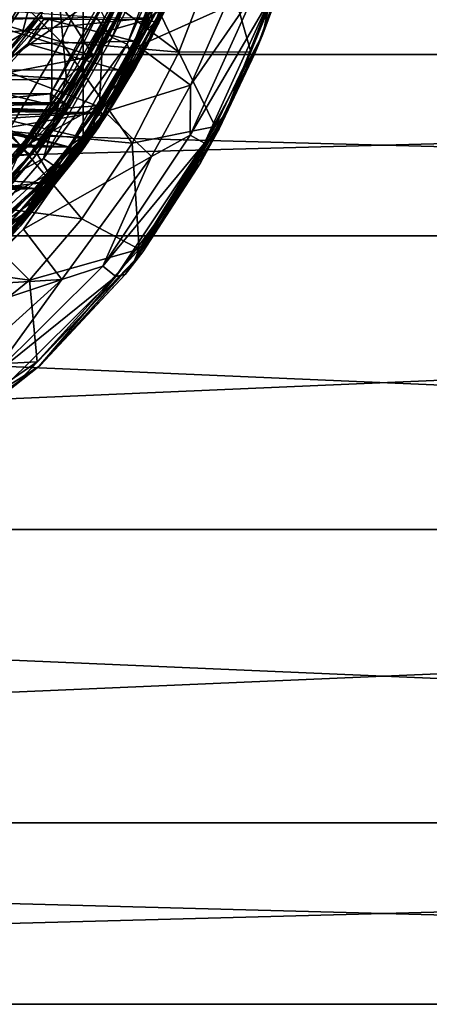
# Model space of a CAD drawing. Extents: x -252 to 252, y -10 to 1339.
# Tile 27 of 256: x 7 to 16, y 49 to 71. Entities that reach past the tile are written whole.
import ezdxf

# ---------------------------------------------------------------- set-up
doc = ezdxf.new("R2010")
doc.units = 0
doc.header["$LTSCALE"] = 52.148148
for name, color, linetype in [('109', 7, 'CONTINUOUS'), ('110', 7, 'CONTINUOUS'), ('196', 7, 'CONTINUOUS'), ('197', 7, 'CONTINUOUS'), ('199', 7, 'CONTINUOUS'), ('200', 7, 'CONTINUOUS'), ('202', 7, 'CONTINUOUS'), ('218', 7, 'CONTINUOUS'), ('220', 7, 'CONTINUOUS'), ('221', 7, 'CONTINUOUS'), ('2788', 7, 'CONTINUOUS'), ('2789', 7, 'CONTINUOUS'), ('2790', 7, 'CONTINUOUS'), ('2792', 7, 'CONTINUOUS'), ('2793', 7, 'CONTINUOUS'), ('2808', 7, 'CONTINUOUS'), ('2811', 7, 'CONTINUOUS'), ('350', 7, 'CONTINUOUS'), ('352', 7, 'CONTINUOUS'), ('356', 7, 'CONTINUOUS'), ('3663', 7, 'CONTINUOUS'), ('3670', 7, 'CONTINUOUS'), ('3672', 7, 'CONTINUOUS'), ('3674', 7, 'CONTINUOUS'), ('368', 7, 'CONTINUOUS'), ('370', 7, 'CONTINUOUS'), ('3768', 7, 'CONTINUOUS'), ('3770', 7, 'CONTINUOUS'), ('3772', 7, 'CONTINUOUS'), ('3774', 7, 'CONTINUOUS'), ('3777', 7, 'CONTINUOUS'), ('3791', 7, 'CONTINUOUS'), ('380', 7, 'CONTINUOUS'), ('3801', 7, 'CONTINUOUS'), ('3822', 7, 'CONTINUOUS'), ('3840', 7, 'CONTINUOUS'), ('392', 7, 'CONTINUOUS'), ('402', 7, 'CONTINUOUS'), ('403', 7, 'CONTINUOUS'), ('404', 7, 'CONTINUOUS'), ('547', 7, 'CONTINUOUS'), ('559', 7, 'CONTINUOUS')]:
    doc.layers.add(name, color=color, linetype=linetype)

msp = doc.modelspace()

# ---------------------------------------------------------------- linework, layer by layer
at = {"layer": '109', "color": 7, "linetype": 'CONTINUOUS'}
for points in [[(-60, 69.962, 3.399), (90.15, 69.962, 3.399), (90.15, 69.962, -3.399), (-60, 69.962, 3.399)], [(-60, 69.962, 3.399), (-60, 65.966, 8.899), (90.15, 69.962, 3.399), (-60, 69.962, 3.399)], [(-60, 69.962, -3.399), (90.15, 69.962, -3.399), (90.15, 65.966, -8.899), (-60, 69.962, -3.399)], [(-60, 69.962, -3.399), (-60, 69.962, 3.399), (90.15, 69.962, -3.399), (-60, 69.962, -3.399)], [(-60, 65.966, -8.899), (-60, 69.962, -3.399), (90.15, 65.966, -8.899), (-60, 65.966, -8.899)], [(-60, 65.966, 8.899), (90.15, 65.966, 8.899), (90.15, 69.962, 3.399), (-60, 65.966, 8.899)], [(-60, 65.966, 8.899), (-60, 59.5, 11), (90.15, 65.966, 8.899), (-60, 65.966, 8.899)], [(-60, 65.966, -8.899), (90.15, 65.966, -8.899), (90.15, 59.5, -11), (-60, 65.966, -8.899)], [(-60, 59.5, -11), (-60, 65.966, -8.899), (90.15, 59.5, -11), (-60, 59.5, -11)], [(-60, 59.5, 11), (90.15, 59.5, 11), (90.15, 65.966, 8.899), (-60, 59.5, 11)]]:
    msp.add_3dface(points, dxfattribs=at)
at = {"layer": '110', "color": 7, "linetype": 'CONTINUOUS'}
for points in [[(90.15, 59.5, 11), (-60, 53.034, 8.899), (90.15, 53.034, 8.899), (90.15, 59.5, 11)], [(90.15, 59.5, 11), (-60, 59.5, 11), (-60, 53.034, 8.899), (90.15, 59.5, 11)], [(-60, 53.034, -8.899), (-60, 59.5, -11), (90.15, 53.034, -8.899), (-60, 53.034, -8.899)], [(-60, 59.5, -11), (90.15, 59.5, -11), (90.15, 53.034, -8.899), (-60, 59.5, -11)], [(-60, 53.034, 8.899), (-60, 49.038, 3.399), (90.15, 53.034, 8.899), (-60, 53.034, 8.899)], [(-60, 49.038, 3.399), (90.15, 49.038, 3.399), (90.15, 53.034, 8.899), (-60, 49.038, 3.399)], [(-60, 49.038, -3.399), (-60, 53.034, -8.899), (90.15, 49.038, -3.399), (-60, 49.038, -3.399)], [(-60, 53.034, -8.899), (90.15, 53.034, -8.899), (90.15, 49.038, -3.399), (-60, 53.034, -8.899)], [(-60, 49.038, 3.399), (-60, 49.038, -3.399), (90.15, 49.038, 3.399), (-60, 49.038, 3.399)], [(-60, 49.038, -3.399), (90.15, 49.038, -3.399), (90.15, 49.038, 3.399), (-60, 49.038, -3.399)]]:
    msp.add_3dface(points, dxfattribs=at)
at = {"layer": '196', "color": 7, "linetype": 'CONTINUOUS'}
for points in [[(8.896, 70.445, 13.5), (9.641, 71.999, 13.5), (9.887, 70.733, 13.5), (8.896, 70.445, 13.5)], [(8.825, 68.851, 13.5), (8.896, 70.445, 13.5), (9.887, 70.733, 13.5), (8.825, 68.851, 13.5)], [(7.3, 68.01, 13.5), (8.896, 70.445, 13.5), (8.825, 68.851, 13.5), (7.3, 68.01, 13.5)], [(7.716, 67.333, 13.5), (7.3, 68.01, 13.5), (8.825, 68.851, 13.5), (7.716, 67.333, 13.5)], [(5.49, 66.144, 13.5), (7.3, 68.01, 13.5), (7.716, 67.333, 13.5), (5.49, 66.144, 13.5)], [(6.47, 66.009, 13.5), (5.49, 66.144, 13.5), (7.716, 67.333, 13.5), (6.47, 66.009, 13.5)]]:
    msp.add_3dface(points, dxfattribs=at)
at = {"layer": '197', "color": 7, "linetype": 'CONTINUOUS'}
for points in [[(9.753, 69.928, 13.75), (10.77, 72.11, 13.75), (9.956, 70.314, 14.472), (9.753, 69.928, 13.75)], [(9.956, 70.314, 14.472), (10.77, 72.11, 13.75), (10.514, 71.494, 14.482), (9.956, 70.314, 14.472)], [(8.804, 68.368, 14.449), (9.753, 69.928, 13.75), (9.956, 70.314, 14.472), (8.804, 68.368, 14.449)], [(8.725, 68.252, 13.75), (9.753, 69.928, 13.75), (8.804, 68.368, 14.449), (8.725, 68.252, 13.75)], [(7.651, 66.87, 14.425), (8.725, 68.252, 13.75), (8.804, 68.368, 14.449), (7.651, 66.87, 14.425)], [(7.619, 66.834, 13.75), (8.725, 68.252, 13.75), (7.651, 66.87, 14.425), (7.619, 66.834, 13.75)], [(6.385, 65.596, 13.75), (7.619, 66.834, 13.75), (6.558, 65.75, 14.403), (6.385, 65.596, 13.75)], [(6.558, 65.75, 14.403), (7.619, 66.834, 13.75), (7.651, 66.87, 14.425), (6.558, 65.75, 14.403)]]:
    msp.add_3dface(points, dxfattribs=at)
at = {"layer": '199', "color": 7, "linetype": 'CONTINUOUS'}
for points in [[(4.291, 74.007, 17.067), (4.291, 69.094, 16.074), (8.463, 72.558, 15.704), (4.291, 74.007, 17.067)], [(8.463, 72.558, 15.704), (4.291, 69.094, 16.074), (8.462, 68.129, 14.671), (8.463, 72.558, 15.704)], [(10.818, 72.609, 14.711), (8.462, 68.129, 14.671), (10.258, 71.255, 14.703), (10.818, 72.609, 14.711)], [(8.463, 72.558, 15.704), (8.462, 68.129, 14.671), (10.818, 72.609, 14.711), (8.463, 72.558, 15.704)], [(10.258, 71.255, 14.703), (8.462, 68.129, 14.671), (9.07, 69.035, 14.683), (10.258, 71.255, 14.703)], [(4.291, 69.094, 16.074), (4.291, 64.302, 14.596), (8.462, 68.129, 14.671), (4.291, 69.094, 16.074)], [(8.462, 68.129, 14.671), (4.291, 64.302, 14.596), (7.861, 67.346, 14.66), (8.462, 68.129, 14.671)], [(7.861, 67.346, 14.66), (4.291, 64.302, 14.596), (6.707, 66.095, 14.637), (7.861, 67.346, 14.66)]]:
    msp.add_3dface(points, dxfattribs=at)
at = {"layer": '200', "color": 7, "linetype": 'CONTINUOUS'}
for points in [[(9.806, 72.393, 13.9), (9.641, 71.999, 13.5), (9.039, 70.716, 13.876), (9.806, 72.393, 13.9)], [(9.641, 71.999, 13.5), (8.896, 70.445, 13.5), (9.039, 70.716, 13.876), (9.641, 71.999, 13.5)], [(9.039, 70.716, 13.876), (8.896, 70.445, 13.5), (8.201, 69.267, 13.848), (9.039, 70.716, 13.876)], [(8.896, 70.445, 13.5), (7.3, 68.01, 13.5), (8.201, 69.267, 13.848), (8.896, 70.445, 13.5)], [(8.201, 69.267, 13.848), (7.3, 68.01, 13.5), (7.32, 68.036, 13.819), (8.201, 69.267, 13.848)], [(7.3, 68.01, 13.5), (5.49, 66.144, 13.5), (6.416, 67.006, 13.79), (7.3, 68.01, 13.5)], [(7.32, 68.036, 13.819), (7.3, 68.01, 13.5), (6.416, 67.006, 13.79), (7.32, 68.036, 13.819)]]:
    msp.add_3dface(points, dxfattribs=at)
at = {"layer": '202', "color": 7, "linetype": 'CONTINUOUS'}
for points in [[(3.937, 69.779, 15.262), (3.937, 74.419, 16.164), (7.774, 73.026, 14.957), (3.937, 69.779, 15.262)], [(7.775, 68.846, 14.021), (3.937, 69.779, 15.262), (7.774, 73.026, 14.957), (7.775, 68.846, 14.021)], [(8.101, 69.328, 14.031), (7.774, 73.026, 14.957), (8.935, 70.767, 14.057), (8.101, 69.328, 14.031)], [(7.775, 68.846, 14.021), (7.774, 73.026, 14.957), (8.101, 69.328, 14.031), (7.775, 68.846, 14.021)], [(6.326, 67.088, 13.974), (3.937, 69.779, 15.262), (7.224, 68.107, 14.002), (6.326, 67.088, 13.974)], [(7.224, 68.107, 14.002), (3.937, 69.779, 15.262), (7.775, 68.846, 14.021), (7.224, 68.107, 14.002)]]:
    msp.add_3dface(points, dxfattribs=at)
at = {"layer": '218', "color": 7, "linetype": 'CONTINUOUS'}
for points in [[(10.77, 72.11, 13.75), (9.753, 69.928, 13.75), (10.197, 70.971, 13.573), (10.77, 72.11, 13.75)], [(9.753, 69.928, 13.75), (8.874, 68.603, 13.573), (10.197, 70.971, 13.573), (9.753, 69.928, 13.75)], [(8.874, 68.603, 13.573), (9.887, 70.733, 13.5), (10.197, 70.971, 13.573), (8.874, 68.603, 13.573)], [(8.825, 68.851, 13.5), (9.887, 70.733, 13.5), (8.874, 68.603, 13.573), (8.825, 68.851, 13.5)], [(9.753, 69.928, 13.75), (8.725, 68.252, 13.75), (8.874, 68.603, 13.573), (9.753, 69.928, 13.75)], [(7.716, 67.333, 13.5), (8.825, 68.851, 13.5), (8.874, 68.603, 13.573), (7.716, 67.333, 13.5)], [(7.619, 66.834, 13.75), (7.191, 66.474, 13.573), (8.874, 68.603, 13.573), (7.619, 66.834, 13.75)], [(7.191, 66.474, 13.573), (7.716, 67.333, 13.5), (8.874, 68.603, 13.573), (7.191, 66.474, 13.573)], [(8.725, 68.252, 13.75), (7.619, 66.834, 13.75), (8.874, 68.603, 13.573), (8.725, 68.252, 13.75)], [(6.47, 66.009, 13.5), (7.716, 67.333, 13.5), (7.191, 66.474, 13.573), (6.47, 66.009, 13.5)], [(7.619, 66.834, 13.75), (6.385, 65.596, 13.75), (7.191, 66.474, 13.573), (7.619, 66.834, 13.75)], [(5.123, 64.713, 13.573), (6.47, 66.009, 13.5), (7.191, 66.474, 13.573), (5.123, 64.713, 13.573)], [(6.385, 65.596, 13.75), (5.123, 64.713, 13.573), (7.191, 66.474, 13.573), (6.385, 65.596, 13.75)]]:
    msp.add_3dface(points, dxfattribs=at)
at = {"layer": '220', "color": 7, "linetype": 'CONTINUOUS'}
for points in [[(10.258, 71.255, 14.703), (9.915, 70.304, 14.594), (10.95, 72.662, 14.607), (10.258, 71.255, 14.703)], [(9.915, 70.304, 14.594), (10.514, 71.494, 14.482), (10.95, 72.662, 14.607), (9.915, 70.304, 14.594)], [(9.956, 70.314, 14.472), (10.514, 71.494, 14.482), (9.915, 70.304, 14.594), (9.956, 70.314, 14.472)], [(10.258, 71.255, 14.703), (9.07, 69.035, 14.683), (9.915, 70.304, 14.594), (10.258, 71.255, 14.703)], [(9.07, 69.035, 14.683), (8.462, 68.129, 14.671), (9.915, 70.304, 14.594), (9.07, 69.035, 14.683)], [(8.462, 68.129, 14.671), (8.577, 68.102, 14.572), (9.915, 70.304, 14.594), (8.462, 68.129, 14.671)], [(8.577, 68.102, 14.572), (8.804, 68.368, 14.449), (9.915, 70.304, 14.594), (8.577, 68.102, 14.572)], [(8.804, 68.368, 14.449), (9.956, 70.314, 14.472), (9.915, 70.304, 14.594), (8.804, 68.368, 14.449)], [(7.651, 66.87, 14.425), (8.804, 68.368, 14.449), (8.577, 68.102, 14.572), (7.651, 66.87, 14.425)], [(8.462, 68.129, 14.671), (7.861, 67.346, 14.66), (8.577, 68.102, 14.572), (8.462, 68.129, 14.671)], [(7.861, 67.346, 14.66), (6.909, 66.136, 14.543), (8.577, 68.102, 14.572), (7.861, 67.346, 14.66)], [(6.909, 66.136, 14.543), (7.651, 66.87, 14.425), (8.577, 68.102, 14.572), (6.909, 66.136, 14.543)], [(7.861, 67.346, 14.66), (6.707, 66.095, 14.637), (6.909, 66.136, 14.543), (7.861, 67.346, 14.66)], [(6.558, 65.75, 14.403), (7.651, 66.87, 14.425), (6.909, 66.136, 14.543), (6.558, 65.75, 14.403)]]:
    msp.add_3dface(points, dxfattribs=at)
at = {"layer": '221', "color": 7, "linetype": 'CONTINUOUS'}
for points in [[(9.806, 72.393, 13.9), (9.039, 70.716, 13.876), (9.438, 71.599, 13.988), (9.806, 72.393, 13.9)], [(9.438, 71.599, 13.988), (9.039, 70.716, 13.876), (8.226, 69.359, 13.953), (9.438, 71.599, 13.988)], [(8.935, 70.767, 14.057), (9.438, 71.599, 13.988), (8.226, 69.359, 13.953), (8.935, 70.767, 14.057)], [(8.101, 69.328, 14.031), (8.935, 70.767, 14.057), (8.226, 69.359, 13.953), (8.101, 69.328, 14.031)], [(9.039, 70.716, 13.876), (8.201, 69.267, 13.848), (8.226, 69.359, 13.953), (9.039, 70.716, 13.876)], [(8.226, 69.359, 13.953), (7.32, 68.036, 13.819), (6.682, 67.333, 13.906), (8.226, 69.359, 13.953)], [(8.101, 69.328, 14.031), (8.226, 69.359, 13.953), (6.682, 67.333, 13.906), (8.101, 69.328, 14.031)], [(7.775, 68.846, 14.021), (8.101, 69.328, 14.031), (6.682, 67.333, 13.906), (7.775, 68.846, 14.021)], [(8.201, 69.267, 13.848), (7.32, 68.036, 13.819), (8.226, 69.359, 13.953), (8.201, 69.267, 13.848)], [(7.224, 68.107, 14.002), (7.775, 68.846, 14.021), (6.682, 67.333, 13.906), (7.224, 68.107, 14.002)], [(6.326, 67.088, 13.974), (7.224, 68.107, 14.002), (6.682, 67.333, 13.906), (6.326, 67.088, 13.974)], [(7.32, 68.036, 13.819), (6.416, 67.006, 13.79), (6.682, 67.333, 13.906), (7.32, 68.036, 13.819)]]:
    msp.add_3dface(points, dxfattribs=at)
at = {"layer": '2788', "color": 7, "linetype": 'CONTINUOUS'}
for points in [[(11.476, 72.376, -68.5), (12.151, 70.021, -68.5), (10.572, 70.009, -68.5), (11.476, 72.376, -68.5)], [(12.89, 71.967, -68.5), (12.151, 70.021, -68.5), (11.476, 72.376, -68.5), (12.89, 71.967, -68.5)], [(10.572, 70.009, -68.5), (11.37, 68.371, -68.5), (9.544, 68.005, -68.5), (10.572, 70.009, -68.5)], [(12.151, 70.021, -68.5), (11.37, 68.371, -68.5), (10.572, 70.009, -68.5), (12.151, 70.021, -68.5)], [(11.37, 68.371, -68.5), (9.692, 65.675, -68.5), (9.544, 68.005, -68.5), (11.37, 68.371, -68.5)], [(9.544, 68.005, -68.5), (9.692, 65.675, -68.5), (8.436, 66.343, -68.5), (9.544, 68.005, -68.5)], [(8.436, 66.343, -68.5), (9.692, 65.675, -68.5), (7.281, 64.989, -68.5), (8.436, 66.343, -68.5)], [(9.692, 65.675, -68.5), (7.449, 63.191, -68.5), (7.281, 64.989, -68.5), (9.692, 65.675, -68.5)], [(7.281, 64.989, -68.5), (7.449, 63.191, -68.5), (4.893, 63.06, -68.5), (7.281, 64.989, -68.5)], [(7.449, 63.191, -68.5), (4.587, 61.216, -68.5), (4.893, 63.06, -68.5), (7.449, 63.191, -68.5)]]:
    msp.add_3dface(points, dxfattribs=at)
at = {"layer": '2789', "color": 7, "linetype": 'CONTINUOUS'}
for points in [[(9.673, 70.146, -15.5), (11.579, 70.995, -15.5), (10.346, 71.799, -15.5), (9.673, 70.146, -15.5)], [(10.825, 69.286, -15.5), (11.579, 70.995, -15.5), (9.673, 70.146, -15.5), (10.825, 69.286, -15.5)], [(8.939, 68.698, -15.5), (10.825, 69.286, -15.5), (9.673, 70.146, -15.5), (8.939, 68.698, -15.5)], [(9.97, 67.714, -15.5), (10.825, 69.286, -15.5), (8.939, 68.698, -15.5), (9.97, 67.714, -15.5)], [(7.152, 66.115, -15.5), (9.97, 67.714, -15.5), (8.939, 68.698, -15.5), (7.152, 66.115, -15.5)], [(7.99, 65.006, -15.5), (9.97, 67.714, -15.5), (7.152, 66.115, -15.5), (7.99, 65.006, -15.5)], [(5.949, 64.878, -15.5), (7.99, 65.006, -15.5), (7.152, 66.115, -15.5), (5.949, 64.878, -15.5)], [(4.712, 63.91, -15.5), (7.99, 65.006, -15.5), (5.949, 64.878, -15.5), (4.712, 63.91, -15.5)], [(5.718, 62.948, -15.5), (7.99, 65.006, -15.5), (4.712, 63.91, -15.5), (5.718, 62.948, -15.5)]]:
    msp.add_3dface(points, dxfattribs=at)
at = {"layer": '2790', "color": 7, "linetype": 'CONTINUOUS'}
for points in [[(12.421, 70.406, -16.5), (12.986, 71.934, -68.4), (13.02, 72.038, -16.5), (12.421, 70.406, -16.5)], [(12.243, 69.981, -68.4), (12.986, 71.934, -68.4), (12.421, 70.406, -16.5), (12.243, 69.981, -68.4)], [(11.048, 67.575, -16.5), (12.243, 69.981, -68.4), (12.421, 70.406, -16.5), (11.048, 67.575, -16.5)], [(11.459, 68.325, -68.4), (12.243, 69.981, -68.4), (11.048, 67.575, -16.5), (11.459, 68.325, -68.4)], [(9.773, 65.617, -68.4), (11.459, 68.325, -68.4), (11.048, 67.575, -16.5), (9.773, 65.617, -68.4)], [(9.391, 65.118, -16.5), (9.773, 65.617, -68.4), (11.048, 67.575, -16.5), (9.391, 65.118, -16.5)], [(7.521, 63.119, -68.4), (9.773, 65.617, -68.4), (9.391, 65.118, -16.5), (7.521, 63.119, -68.4)], [(7.486, 63.087, -16.5), (7.521, 63.119, -68.4), (9.391, 65.118, -16.5), (7.486, 63.087, -16.5)], [(6.069, 61.974, -68.4), (7.521, 63.119, -68.4), (7.486, 63.087, -16.5), (6.069, 61.974, -68.4)], [(5.34, 61.511, -16.5), (6.069, 61.974, -68.4), (7.486, 63.087, -16.5), (5.34, 61.511, -16.5)]]:
    msp.add_3dface(points, dxfattribs=at)
at = {"layer": '2792', "color": 7, "linetype": 'CONTINUOUS'}
for points in [[(-8.606, 70.459, -64.5), (8.75, 70.775, -64.5), (0, 71.4, -64.5), (-8.606, 70.459, -64.5)], [(8.082, 69.423, -64.5), (8.75, 70.775, -64.5), (-8.606, 70.459, -64.5), (8.082, 69.423, -64.5)], [(-7.922, 69.135, -64.5), (8.082, 69.423, -64.5), (-8.606, 70.459, -64.5), (-7.922, 69.135, -64.5)], [(6.542, 67.102, -64.5), (8.082, 69.423, -64.5), (-7.922, 69.135, -64.5), (6.542, 67.102, -64.5)]]:
    msp.add_3dface(points, dxfattribs=at)
at = {"layer": '2793', "color": 7, "linetype": 'CONTINUOUS'}
for points in [[(9.497, 70.003, -63.5), (10.252, 71.832, -15.6), (10.534, 72.666, -63.5), (9.497, 70.003, -63.5)], [(9.582, 70.188, -15.6), (10.252, 71.832, -15.6), (9.497, 70.003, -63.5), (9.582, 70.188, -15.6)], [(8.851, 68.747, -15.6), (9.582, 70.188, -15.6), (9.497, 70.003, -63.5), (8.851, 68.747, -15.6)], [(8.178, 67.645, -63.5), (8.851, 68.747, -15.6), (9.497, 70.003, -63.5), (8.178, 67.645, -63.5)], [(7.076, 66.18, -15.6), (8.851, 68.747, -15.6), (8.178, 67.645, -63.5), (7.076, 66.18, -15.6)], [(6.632, 65.685, -63.5), (7.076, 66.18, -15.6), (8.178, 67.645, -63.5), (6.632, 65.685, -63.5)], [(5.886, 64.955, -15.6), (7.076, 66.18, -15.6), (6.632, 65.685, -63.5), (5.886, 64.955, -15.6)]]:
    msp.add_3dface(points, dxfattribs=at)
at = {"layer": '2808', "color": 7, "linetype": 'CONTINUOUS'}
for points in [[(12.421, 70.406, -16.5), (13.02, 72.038, -16.5), (12.587, 71.205, -16), (12.421, 70.406, -16.5)], [(12.243, 71.332, -15.634), (10.815, 68.182, -15.634), (12.587, 71.205, -16), (12.243, 71.332, -15.634)], [(12.243, 71.332, -15.634), (10.825, 69.286, -15.5), (10.815, 68.182, -15.634), (12.243, 71.332, -15.634)], [(12.587, 71.205, -16), (10.815, 68.182, -15.634), (11.136, 68.006, -16), (12.587, 71.205, -16)], [(11.579, 70.995, -15.5), (10.825, 69.286, -15.5), (12.243, 71.332, -15.634), (11.579, 70.995, -15.5)], [(12.421, 70.406, -16.5), (12.587, 71.205, -16), (11.136, 68.006, -16), (12.421, 70.406, -16.5)], [(11.048, 67.575, -16.5), (12.421, 70.406, -16.5), (11.136, 68.006, -16), (11.048, 67.575, -16.5)], [(10.825, 69.286, -15.5), (9.97, 67.714, -15.5), (10.815, 68.182, -15.634), (10.825, 69.286, -15.5)], [(10.815, 68.182, -15.634), (8.896, 65.3, -15.634), (11.136, 68.006, -16), (10.815, 68.182, -15.634)], [(10.815, 68.182, -15.634), (9.97, 67.714, -15.5), (8.896, 65.3, -15.634), (10.815, 68.182, -15.634)], [(11.136, 68.006, -16), (8.896, 65.3, -15.634), (9.181, 65.07, -16), (11.136, 68.006, -16)], [(11.048, 67.575, -16.5), (11.136, 68.006, -16), (9.181, 65.07, -16), (11.048, 67.575, -16.5)], [(9.97, 67.714, -15.5), (7.99, 65.006, -15.5), (8.896, 65.3, -15.634), (9.97, 67.714, -15.5)], [(9.391, 65.118, -16.5), (11.048, 67.575, -16.5), (9.181, 65.07, -16), (9.391, 65.118, -16.5)], [(8.896, 65.3, -15.634), (7.99, 65.006, -15.5), (6.434, 62.859, -15.634), (8.896, 65.3, -15.634)], [(8.896, 65.3, -15.634), (6.434, 62.859, -15.634), (9.181, 65.07, -16), (8.896, 65.3, -15.634)], [(9.181, 65.07, -16), (6.434, 62.859, -15.634), (6.659, 62.57, -16), (9.181, 65.07, -16)], [(7.486, 63.087, -16.5), (9.181, 65.07, -16), (6.659, 62.57, -16), (7.486, 63.087, -16.5)], [(7.486, 63.087, -16.5), (9.391, 65.118, -16.5), (9.181, 65.07, -16), (7.486, 63.087, -16.5)], [(7.99, 65.006, -15.5), (5.718, 62.948, -15.5), (6.434, 62.859, -15.634), (7.99, 65.006, -15.5)], [(5.34, 61.511, -16.5), (7.486, 63.087, -16.5), (6.659, 62.57, -16), (5.34, 61.511, -16.5)]]:
    msp.add_3dface(points, dxfattribs=at)
at = {"layer": '2811', "color": 7, "linetype": 'CONTINUOUS'}
for points in [[(10.177, 73.204, -64.366), (8.75, 70.775, -64.5), (9.101, 70.338, -64.366), (10.177, 73.204, -64.366)], [(10.177, 73.204, -64.366), (9.101, 70.338, -64.366), (10.528, 73.099, -64), (10.177, 73.204, -64.366)], [(10.528, 73.099, -64), (9.101, 70.338, -64.366), (9.434, 70.185, -64), (10.528, 73.099, -64)], [(10.534, 72.666, -63.5), (10.528, 73.099, -64), (9.434, 70.185, -64), (10.534, 72.666, -63.5)], [(9.497, 70.003, -63.5), (10.534, 72.666, -63.5), (9.434, 70.185, -64), (9.497, 70.003, -63.5)], [(8.75, 70.775, -64.5), (8.082, 69.423, -64.5), (9.101, 70.338, -64.366), (8.75, 70.775, -64.5)], [(9.101, 70.338, -64.366), (7.591, 67.671, -64.366), (9.434, 70.185, -64), (9.101, 70.338, -64.366)], [(9.101, 70.338, -64.366), (8.082, 69.423, -64.5), (7.591, 67.671, -64.366), (9.101, 70.338, -64.366)], [(9.434, 70.185, -64), (7.591, 67.671, -64.366), (7.892, 67.463, -64), (9.434, 70.185, -64)], [(9.497, 70.003, -63.5), (9.434, 70.185, -64), (7.892, 67.463, -64), (9.497, 70.003, -63.5)], [(8.178, 67.645, -63.5), (9.497, 70.003, -63.5), (7.892, 67.463, -64), (8.178, 67.645, -63.5)], [(8.082, 69.423, -64.5), (6.542, 67.102, -64.5), (7.591, 67.671, -64.366), (8.082, 69.423, -64.5)], [(7.591, 67.671, -64.366), (5.579, 65.352, -64.366), (7.892, 67.463, -64), (7.591, 67.671, -64.366)], [(7.591, 67.671, -64.366), (6.542, 67.102, -64.5), (5.579, 65.352, -64.366), (7.591, 67.671, -64.366)], [(7.892, 67.463, -64), (5.579, 65.352, -64.366), (5.825, 65.08, -64), (7.892, 67.463, -64)], [(6.632, 65.685, -63.5), (7.892, 67.463, -64), (5.825, 65.08, -64), (6.632, 65.685, -63.5)], [(6.632, 65.685, -63.5), (8.178, 67.645, -63.5), (7.892, 67.463, -64), (6.632, 65.685, -63.5)]]:
    msp.add_3dface(points, dxfattribs=at)
at = {"layer": '350', "color": 7, "linetype": 'CONTINUOUS'}
for points in [[(8.693, 69.924, -58), (7.257, 72.218, -58), (9.776, 72.295, -58), (8.693, 69.924, -58)], [(6.444, 70.614, -58), (7.257, 72.218, -58), (8.693, 69.924, -58), (6.444, 70.614, -58)], [(5.605, 69.329, -58), (6.444, 70.614, -58), (8.693, 69.924, -58), (5.605, 69.329, -58)], [(7.294, 67.747, -58), (5.605, 69.329, -58), (8.693, 69.924, -58), (7.294, 67.747, -58)], [(4.005, 67.571, -58), (5.605, 69.329, -58), (7.294, 67.747, -58), (4.005, 67.571, -58)], [(5.19, 65.566, -58), (4.005, 67.571, -58), (7.294, 67.747, -58), (5.19, 65.566, -58)]]:
    msp.add_3dface(points, dxfattribs=at)
at = {"layer": '352', "color": 7, "linetype": 'CONTINUOUS'}
for points in [[(8.781, 69.877, -57.9), (9.868, 72.258, -57.9), (9.254, 70.813, -7), (8.781, 69.877, -57.9)], [(8.166, 68.826, -7), (8.781, 69.877, -57.9), (9.254, 70.813, -7), (8.166, 68.826, -7)], [(7.373, 67.687, -57.9), (8.781, 69.877, -57.9), (7.417, 67.745, -8.024), (7.373, 67.687, -57.9)], [(7.417, 67.745, -8.024), (8.781, 69.877, -57.9), (8.166, 68.826, -7), (7.417, 67.745, -8.024)], [(5.256, 65.49, -57.9), (7.373, 67.687, -57.9), (5.533, 65.72, -9.672), (5.256, 65.49, -57.9)], [(5.533, 65.72, -9.672), (7.373, 67.687, -57.9), (6.512, 66.664, -8.944), (5.533, 65.72, -9.672)], [(6.512, 66.664, -8.944), (7.373, 67.687, -57.9), (7.417, 67.745, -8.024), (6.512, 66.664, -8.944)]]:
    msp.add_3dface(points, dxfattribs=at)
at = {"layer": '356', "color": 7, "linetype": 'CONTINUOUS'}
msp.add_3dface([(6.357, 70.664, -57.9), (7.045, 71.991, -11.1), (7.166, 72.258, -57.9), (6.357, 70.664, -57.9)], dxfattribs=at)
at = {"layer": '3663', "color": 7, "linetype": 'CONTINUOUS'}
for points in [[(11.592, 68.648, -68.471), (12.89, 71.967, -68.5), (13.029, 72.158, -68.471), (11.592, 68.648, -68.471)], [(12.243, 69.981, -68.4), (11.592, 68.648, -68.471), (13.029, 72.158, -68.471), (12.243, 69.981, -68.4)], [(12.986, 71.934, -68.4), (12.243, 69.981, -68.4), (13.029, 72.158, -68.471), (12.986, 71.934, -68.4)], [(12.151, 70.021, -68.5), (12.89, 71.967, -68.5), (11.592, 68.648, -68.471), (12.151, 70.021, -68.5)], [(11.37, 68.371, -68.5), (12.151, 70.021, -68.5), (11.592, 68.648, -68.471), (11.37, 68.371, -68.5)], [(12.243, 69.981, -68.4), (11.459, 68.325, -68.4), (11.592, 68.648, -68.471), (12.243, 69.981, -68.4)], [(9.592, 65.425, -68.471), (11.37, 68.371, -68.5), (11.592, 68.648, -68.471), (9.592, 65.425, -68.471)], [(9.773, 65.617, -68.4), (9.592, 65.425, -68.471), (11.592, 68.648, -68.471), (9.773, 65.617, -68.4)], [(11.459, 68.325, -68.4), (9.773, 65.617, -68.4), (11.592, 68.648, -68.471), (11.459, 68.325, -68.4)], [(9.692, 65.675, -68.5), (11.37, 68.371, -68.5), (9.592, 65.425, -68.471), (9.692, 65.675, -68.5)], [(7.449, 63.191, -68.5), (9.692, 65.675, -68.5), (9.592, 65.425, -68.471), (7.449, 63.191, -68.5)], [(9.773, 65.617, -68.4), (7.521, 63.119, -68.4), (9.592, 65.425, -68.471), (9.773, 65.617, -68.4)], [(6.971, 62.686, -68.471), (7.449, 63.191, -68.5), (9.592, 65.425, -68.471), (6.971, 62.686, -68.471)], [(7.521, 63.119, -68.4), (6.971, 62.686, -68.471), (9.592, 65.425, -68.471), (7.521, 63.119, -68.4)], [(4.587, 61.216, -68.5), (7.449, 63.191, -68.5), (6.971, 62.686, -68.471), (4.587, 61.216, -68.5)], [(7.521, 63.119, -68.4), (6.069, 61.974, -68.4), (6.971, 62.686, -68.471), (7.521, 63.119, -68.4)]]:
    msp.add_3dface(points, dxfattribs=at)
at = {"layer": '3670', "color": 7, "linetype": 'CONTINUOUS'}
for points in [[(9.582, 70.188, -15.6), (9.491, 69.922, -15.529), (10.636, 72.893, -15.529), (9.582, 70.188, -15.6)], [(9.491, 69.922, -15.529), (10.346, 71.799, -15.5), (10.636, 72.893, -15.529), (9.491, 69.922, -15.529)], [(10.252, 71.832, -15.6), (9.582, 70.188, -15.6), (10.636, 72.893, -15.529), (10.252, 71.832, -15.6)], [(9.673, 70.146, -15.5), (10.346, 71.799, -15.5), (9.491, 69.922, -15.529), (9.673, 70.146, -15.5)], [(9.582, 70.188, -15.6), (8.851, 68.747, -15.6), (9.491, 69.922, -15.529), (9.582, 70.188, -15.6)], [(8.939, 68.698, -15.5), (9.673, 70.146, -15.5), (9.491, 69.922, -15.529), (8.939, 68.698, -15.5)], [(8.851, 68.747, -15.6), (7.888, 67.174, -15.529), (9.491, 69.922, -15.529), (8.851, 68.747, -15.6)], [(7.888, 67.174, -15.529), (8.939, 68.698, -15.5), (9.491, 69.922, -15.529), (7.888, 67.174, -15.529)], [(8.851, 68.747, -15.6), (7.076, 66.18, -15.6), (7.888, 67.174, -15.529), (8.851, 68.747, -15.6)], [(7.152, 66.115, -15.5), (8.939, 68.698, -15.5), (7.888, 67.174, -15.529), (7.152, 66.115, -15.5)], [(5.886, 64.955, -15.6), (5.766, 64.81, -15.529), (7.888, 67.174, -15.529), (5.886, 64.955, -15.6)], [(5.766, 64.81, -15.529), (7.152, 66.115, -15.5), (7.888, 67.174, -15.529), (5.766, 64.81, -15.529)], [(7.076, 66.18, -15.6), (5.886, 64.955, -15.6), (7.888, 67.174, -15.529), (7.076, 66.18, -15.6)], [(5.949, 64.878, -15.5), (7.152, 66.115, -15.5), (5.766, 64.81, -15.529), (5.949, 64.878, -15.5)]]:
    msp.add_3dface(points, dxfattribs=at)
at = {"layer": '3672', "color": 7, "linetype": 'CONTINUOUS'}
for points in [[(9.115, 73.027, -68.4), (10.572, 70.009, -68.5), (8.557, 71.517, -68.4), (9.115, 73.027, -68.4)], [(11.476, 72.376, -68.5), (10.572, 70.009, -68.5), (9.115, 73.027, -68.4), (11.476, 72.376, -68.5)], [(8.557, 71.517, -68.4), (10.572, 70.009, -68.5), (7.975, 70.242, -68.4), (8.557, 71.517, -68.4)], [(7.975, 70.242, -68.4), (9.544, 68.005, -68.5), (6.812, 68.273, -68.4), (7.975, 70.242, -68.4)], [(10.572, 70.009, -68.5), (9.544, 68.005, -68.5), (7.975, 70.242, -68.4), (10.572, 70.009, -68.5)], [(6.812, 68.273, -68.4), (8.436, 66.343, -68.5), (5.542, 66.713, -68.4), (6.812, 68.273, -68.4)], [(9.544, 68.005, -68.5), (8.436, 66.343, -68.5), (6.812, 68.273, -68.4), (9.544, 68.005, -68.5)], [(5.542, 66.713, -68.4), (7.281, 64.989, -68.5), (4.064, 65.44, -68.4), (5.542, 66.713, -68.4)], [(8.436, 66.343, -68.5), (7.281, 64.989, -68.5), (5.542, 66.713, -68.4), (8.436, 66.343, -68.5)], [(7.281, 64.989, -68.5), (4.893, 63.06, -68.5), (4.064, 65.44, -68.4), (7.281, 64.989, -68.5)]]:
    msp.add_3dface(points, dxfattribs=at)
at = {"layer": '3674', "color": 7, "linetype": 'CONTINUOUS'}
for points in [[(5.587, 70.953, -68.3), (6.126, 72.057, -68.3), (7.975, 70.242, -68.4), (5.587, 70.953, -68.3)], [(6.126, 72.057, -68.3), (8.557, 71.517, -68.4), (7.975, 70.242, -68.4), (6.126, 72.057, -68.3)], [(5.587, 70.953, -68.3), (7.975, 70.242, -68.4), (6.812, 68.273, -68.4), (5.587, 70.953, -68.3)]]:
    msp.add_3dface(points, dxfattribs=at)
at = {"layer": '368', "color": 7, "linetype": 'CONTINUOUS'}
for points in [[(7.744, 68.735, -6.652), (-7.176, 67.914, -7.463), (7.019, 67.706, -7.658), (7.744, 68.735, -6.652)], [(5.708, 68.735, -6.652), (-7.176, 67.914, -7.463), (7.744, 68.735, -6.652), (5.708, 68.735, -6.652)]]:
    msp.add_3dface(points, dxfattribs=at)
at = {"layer": '370', "color": 7, "linetype": 'CONTINUOUS'}
for points in [[(7.744, 69.094, -6.5), (8.95, 71.348, -6.5), (5.708, 69.094, -6.5), (7.744, 69.094, -6.5)], [(5.708, 69.094, -6.5), (8.95, 71.348, -6.5), (6.796, 70.971, -6.5), (5.708, 69.094, -6.5)]]:
    msp.add_3dface(points, dxfattribs=at)
at = {"layer": '3768', "color": 7, "linetype": 'CONTINUOUS'}
for points in [[(-9.889, 70.737, 13.5), (-8.827, 68.854, 13.5), (9.905, 70.771, 13.5), (-9.889, 70.737, 13.5)], [(9.905, 70.771, 13.5), (-8.827, 68.854, 13.5), (8.717, 68.686, 13.5), (9.905, 70.771, 13.5)], [(8.717, 68.686, 13.5), (-8.827, 68.854, 13.5), (0, 68.416, 13.5), (8.717, 68.686, 13.5)], [(8.717, 68.686, 13.5), (0, 68.416, 13.5), (0.956, 68.161, 13.5), (8.717, 68.686, 13.5)], [(1.659, 67.459, 13.5), (8.717, 68.686, 13.5), (0.956, 68.161, 13.5), (1.659, 67.459, 13.5)], [(7.549, 67.135, 13.5), (8.717, 68.686, 13.5), (1.659, 67.459, 13.5), (7.549, 67.135, 13.5)], [(1.916, 66.5, 13.5), (7.549, 67.135, 13.5), (1.659, 67.459, 13.5), (1.916, 66.5, 13.5)], [(6.289, 65.845, 13.5), (7.549, 67.135, 13.5), (1.916, 66.5, 13.5), (6.289, 65.845, 13.5)]]:
    msp.add_3dface(points, dxfattribs=at)
at = {"layer": '3770', "color": 7, "linetype": 'CONTINUOUS'}
for points in [[(10.725, 71.997, 13.25), (10.13, 70.661, 13.25), (10.575, 71.636, 1.5), (10.725, 71.997, 13.25)], [(10.575, 71.636, 1.5), (10.13, 70.661, 13.25), (10.244, 70.899, 3.41), (10.575, 71.636, 1.5)], [(10.244, 70.899, 3.41), (10.13, 70.661, 13.25), (9.982, 70.365, 4.452), (10.244, 70.899, 3.41)], [(10.13, 70.661, 13.25), (8.925, 68.548, 13.25), (9.982, 70.365, 4.452), (10.13, 70.661, 13.25)], [(9.982, 70.365, 4.452), (8.925, 68.548, 13.25), (9.612, 69.673, 5.566), (9.982, 70.365, 4.452)], [(9.612, 69.673, 5.566), (8.925, 68.548, 13.25), (9.104, 68.823, 6.697), (9.612, 69.673, 5.566)], [(9.104, 68.823, 6.697), (8.925, 68.548, 13.25), (8.447, 67.863, 7.756), (9.104, 68.823, 6.697)], [(8.925, 68.548, 13.25), (7.739, 66.972, 13.25), (8.447, 67.863, 7.756), (8.925, 68.548, 13.25)], [(8.447, 67.863, 7.756), (7.739, 66.972, 13.25), (7.68, 66.904, 8.643), (8.447, 67.863, 7.756)], [(7.739, 66.972, 13.25), (6.456, 65.658, 13.25), (7.68, 66.904, 8.643), (7.739, 66.972, 13.25)], [(7.68, 66.904, 8.643), (6.456, 65.658, 13.25), (6.877, 66.051, 9.317), (7.68, 66.904, 8.643)]]:
    msp.add_3dface(points, dxfattribs=at)
at = {"layer": '3772', "color": 7, "linetype": 'CONTINUOUS'}
for points in [[(7.706, 70.728, 3.045), (9.59, 70.254, 4.024), (7.247, 70.198, 4.128), (7.706, 70.728, 3.045)], [(9.832, 70.739, 3.02), (9.59, 70.254, 4.024), (7.706, 70.728, 3.045), (9.832, 70.739, 3.02)], [(7.247, 70.198, 4.128), (9.244, 69.62, 5.108), (6.713, 69.614, 5.118), (7.247, 70.198, 4.128)], [(9.59, 70.254, 4.024), (9.244, 69.62, 5.108), (7.247, 70.198, 4.128), (9.59, 70.254, 4.024)], [(6.713, 69.614, 5.118), (8.767, 68.832, 6.219), (5.662, 68.598, 6.512), (6.713, 69.614, 5.118)], [(9.244, 69.62, 5.108), (8.767, 68.832, 6.219), (6.713, 69.614, 5.118), (9.244, 69.62, 5.108)], [(8.767, 68.832, 6.219), (8.141, 67.928, 7.275), (5.662, 68.598, 6.512), (8.767, 68.832, 6.219)], [(5.573, 68.546, 6.576), (8.141, 67.928, 7.275), (5.452, 68.524, 6.602), (5.573, 68.546, 6.576)], [(5.662, 68.598, 6.512), (8.141, 67.928, 7.275), (5.573, 68.546, 6.576), (5.662, 68.598, 6.512)], [(-5.452, 68.524, 6.602), (8.141, 67.928, 7.275), (-8.447, 68.354, 6.803), (-5.452, 68.524, 6.602)], [(-8.447, 68.354, 6.803), (8.141, 67.928, 7.275), (0, 67.943, 7.26), (-8.447, 68.354, 6.803)], [(5.452, 68.524, 6.602), (8.141, 67.928, 7.275), (-5.452, 68.524, 6.602), (5.452, 68.524, 6.602)], [(0, 67.943, 7.26), (8.141, 67.928, 7.275), (0.363, 67.902, 7.303), (0, 67.943, 7.26)], [(8.141, 67.928, 7.275), (7.398, 67.01, 8.172), (0.363, 67.902, 7.303), (8.141, 67.928, 7.275)], [(0.363, 67.902, 7.303), (7.398, 67.01, 8.172), (0.676, 67.798, 7.412), (0.363, 67.902, 7.303)], [(0.676, 67.798, 7.412), (7.398, 67.01, 8.172), (1.001, 67.603, 7.61), (0.676, 67.798, 7.412)], [(1.001, 67.603, 7.61), (7.398, 67.01, 8.172), (1.311, 67.288, 7.916), (1.001, 67.603, 7.61)], [(1.311, 67.288, 7.916), (7.398, 67.01, 8.172), (1.446, 67.074, 8.114), (1.311, 67.288, 7.916)], [(1.446, 67.074, 8.114), (7.398, 67.01, 8.172), (1.553, 66.814, 8.344), (1.446, 67.074, 8.114)], [(7.398, 67.01, 8.172), (6.613, 66.187, 8.858), (1.553, 66.814, 8.344), (7.398, 67.01, 8.172)]]:
    msp.add_3dface(points, dxfattribs=at)
at = {"layer": '3774', "color": 7, "linetype": 'CONTINUOUS'}
msp.add_3dface([(6.27, 70.189, 8), (-6.736, 70.847, 8), (7.176, 71.555, 8), (6.27, 70.189, 8)], dxfattribs=at)
at = {"layer": '3777', "color": 7, "linetype": 'CONTINUOUS'}
for points in [[(7.366, 71.387, 7.772), (7.123, 70.414, 4.186), (6.439, 69.999, 7.772), (7.366, 71.387, 7.772)], [(7.578, 70.943, 3.092), (7.123, 70.414, 4.186), (7.366, 71.387, 7.772), (7.578, 70.943, 3.092)], [(7.123, 70.414, 4.186), (6.595, 69.831, 5.186), (6.439, 69.999, 7.772), (7.123, 70.414, 4.186)]]:
    msp.add_3dface(points, dxfattribs=at)
at = {"layer": '3791', "color": 7, "linetype": 'CONTINUOUS'}
for points in [[(9.832, 70.739, 3.02), (10.41, 71.466, 1.28), (10.048, 70.675, 3.369), (9.832, 70.739, 3.02)], [(10.41, 71.466, 1.28), (10.244, 70.899, 3.41), (10.048, 70.675, 3.369), (10.41, 71.466, 1.28)], [(9.59, 70.254, 4.024), (9.832, 70.739, 3.02), (10.048, 70.675, 3.369), (9.59, 70.254, 4.024)], [(10.244, 70.899, 3.41), (9.982, 70.365, 4.452), (10.048, 70.675, 3.369), (10.244, 70.899, 3.41)], [(9.59, 70.254, 4.024), (10.048, 70.675, 3.369), (9.488, 69.606, 5.287), (9.59, 70.254, 4.024)], [(10.048, 70.675, 3.369), (9.982, 70.365, 4.452), (9.488, 69.606, 5.287), (10.048, 70.675, 3.369)], [(9.982, 70.365, 4.452), (9.612, 69.673, 5.566), (9.488, 69.606, 5.287), (9.982, 70.365, 4.452)], [(9.244, 69.62, 5.108), (9.59, 70.254, 4.024), (9.488, 69.606, 5.287), (9.244, 69.62, 5.108)], [(9.612, 69.673, 5.566), (9.104, 68.823, 6.697), (9.488, 69.606, 5.287), (9.612, 69.673, 5.566)], [(8.767, 68.832, 6.219), (9.488, 69.606, 5.287), (8.684, 68.317, 6.976), (8.767, 68.832, 6.219)], [(9.488, 69.606, 5.287), (9.104, 68.823, 6.697), (8.684, 68.317, 6.976), (9.488, 69.606, 5.287)], [(8.767, 68.832, 6.219), (9.244, 69.62, 5.108), (9.488, 69.606, 5.287), (8.767, 68.832, 6.219)], [(8.141, 67.928, 7.275), (8.767, 68.832, 6.219), (8.684, 68.317, 6.976), (8.141, 67.928, 7.275)], [(9.104, 68.823, 6.697), (8.447, 67.863, 7.756), (8.684, 68.317, 6.976), (9.104, 68.823, 6.697)], [(8.141, 67.928, 7.275), (8.684, 68.317, 6.976), (7.587, 66.9, 8.383), (8.141, 67.928, 7.275)], [(8.684, 68.317, 6.976), (8.447, 67.863, 7.756), (7.587, 66.9, 8.383), (8.684, 68.317, 6.976)], [(7.398, 67.01, 8.172), (8.141, 67.928, 7.275), (7.587, 66.9, 8.383), (7.398, 67.01, 8.172)], [(8.447, 67.863, 7.756), (7.68, 66.904, 8.643), (7.587, 66.9, 8.383), (8.447, 67.863, 7.756)], [(6.613, 66.187, 8.858), (7.587, 66.9, 8.383), (6.156, 65.488, 9.473), (6.613, 66.187, 8.858)], [(7.587, 66.9, 8.383), (6.877, 66.051, 9.317), (6.156, 65.488, 9.473), (7.587, 66.9, 8.383)], [(6.613, 66.187, 8.858), (7.398, 67.01, 8.172), (7.587, 66.9, 8.383), (6.613, 66.187, 8.858)], [(7.68, 66.904, 8.643), (6.877, 66.051, 9.317), (7.587, 66.9, 8.383), (7.68, 66.904, 8.643)]]:
    msp.add_3dface(points, dxfattribs=at)
at = {"layer": '380', "color": 7, "linetype": 'CONTINUOUS'}
for points in [[(5.328, 69.263, -6.288), (7.266, 73.007, -6.354), (5.366, 69.407, -6.196), (5.328, 69.263, -6.288)], [(5.33, 69.17, -6.354), (7.266, 73.007, -6.354), (5.328, 69.263, -6.288), (5.33, 69.17, -6.354)], [(6.796, 70.971, -6.5), (7.266, 73.007, -6.354), (5.33, 69.17, -6.354), (6.796, 70.971, -6.5)], [(5.366, 69.407, -6.196), (7.266, 73.007, -6.354), (5.443, 69.577, -6.096), (5.366, 69.407, -6.196)], [(7.266, 73.007, -6.354), (5.543, 69.749, -6), (5.443, 69.577, -6.096), (7.266, 73.007, -6.354)], [(6.513, 71.54, -6), (5.543, 69.749, -6), (7.266, 73.007, -6.354), (6.513, 71.54, -6)]]:
    msp.add_3dface(points, dxfattribs=at)
at = {"layer": '3801', "color": 7, "linetype": 'CONTINUOUS'}
for points in [[(10.13, 70.661, 13.25), (10.725, 71.997, 13.25), (10.197, 70.971, 13.427), (10.13, 70.661, 13.25)], [(10.13, 70.661, 13.25), (10.197, 70.971, 13.427), (8.874, 68.603, 13.427), (10.13, 70.661, 13.25)], [(10.197, 70.971, 13.427), (9.905, 70.771, 13.5), (8.874, 68.603, 13.427), (10.197, 70.971, 13.427)], [(9.905, 70.771, 13.5), (8.717, 68.686, 13.5), (8.874, 68.603, 13.427), (9.905, 70.771, 13.5)], [(8.925, 68.548, 13.25), (10.13, 70.661, 13.25), (8.874, 68.603, 13.427), (8.925, 68.548, 13.25)], [(8.874, 68.603, 13.427), (7.549, 67.135, 13.5), (7.191, 66.474, 13.427), (8.874, 68.603, 13.427)], [(8.925, 68.548, 13.25), (8.874, 68.603, 13.427), (7.191, 66.474, 13.427), (8.925, 68.548, 13.25)], [(7.739, 66.972, 13.25), (8.925, 68.548, 13.25), (7.191, 66.474, 13.427), (7.739, 66.972, 13.25)], [(8.717, 68.686, 13.5), (7.549, 67.135, 13.5), (8.874, 68.603, 13.427), (8.717, 68.686, 13.5)], [(7.549, 67.135, 13.5), (6.289, 65.845, 13.5), (7.191, 66.474, 13.427), (7.549, 67.135, 13.5)], [(6.456, 65.658, 13.25), (7.739, 66.972, 13.25), (7.191, 66.474, 13.427), (6.456, 65.658, 13.25)], [(6.456, 65.658, 13.25), (7.191, 66.474, 13.427), (5.122, 64.713, 13.427), (6.456, 65.658, 13.25)], [(7.191, 66.474, 13.427), (6.289, 65.845, 13.5), (5.122, 64.713, 13.427), (7.191, 66.474, 13.427)]]:
    msp.add_3dface(points, dxfattribs=at)
at = {"layer": '3822', "color": 7, "linetype": 'CONTINUOUS'}
for points in [[(7.123, 70.414, 4.186), (7.578, 70.943, 3.092), (7.537, 70.817, 3.129), (7.123, 70.414, 4.186)], [(6.682, 69.855, 4.957), (7.537, 70.817, 3.129), (6.731, 69.769, 4.932), (6.682, 69.855, 4.957)], [(6.682, 69.855, 4.957), (7.123, 70.414, 4.186), (7.537, 70.817, 3.129), (6.682, 69.855, 4.957)], [(6.731, 69.769, 4.932), (7.537, 70.817, 3.129), (7.59, 70.731, 3.111), (6.731, 69.769, 4.932)], [(7.247, 70.198, 4.128), (6.731, 69.769, 4.932), (7.59, 70.731, 3.111), (7.247, 70.198, 4.128)], [(7.706, 70.728, 3.045), (7.247, 70.198, 4.128), (7.59, 70.731, 3.111), (7.706, 70.728, 3.045)], [(6.595, 69.831, 5.186), (7.123, 70.414, 4.186), (6.682, 69.855, 4.957), (6.595, 69.831, 5.186)], [(7.247, 70.198, 4.128), (6.713, 69.614, 5.118), (6.731, 69.769, 4.932), (7.247, 70.198, 4.128)]]:
    msp.add_3dface(points, dxfattribs=at)
at = {"layer": '3840', "color": 7, "linetype": 'CONTINUOUS'}
for points in [[(5.566, 69.094, 7.934), (7.176, 71.555, 8), (7.518, 71.817, 7.934), (5.566, 69.094, 7.934)], [(6.439, 69.999, 7.772), (5.566, 69.094, 7.934), (7.518, 71.817, 7.934), (6.439, 69.999, 7.772)], [(7.366, 71.387, 7.772), (6.439, 69.999, 7.772), (7.518, 71.817, 7.934), (7.366, 71.387, 7.772)], [(6.27, 70.189, 8), (7.176, 71.555, 8), (5.566, 69.094, 7.934), (6.27, 70.189, 8)]]:
    msp.add_3dface(points, dxfattribs=at)
at = {"layer": '392', "color": 7, "linetype": 'CONTINUOUS'}
for points in [[(7.744, 69.094, -6.5), (5.708, 68.899, -6.54), (7.744, 68.899, -6.54), (7.744, 69.094, -6.5)], [(7.744, 69.094, -6.5), (5.708, 69.094, -6.5), (5.708, 68.899, -6.54), (7.744, 69.094, -6.5)], [(7.744, 68.899, -6.54), (5.708, 68.899, -6.54), (7.744, 68.86, -6.558), (7.744, 68.899, -6.54)], [(5.708, 68.899, -6.54), (5.708, 68.82, -6.581), (7.744, 68.86, -6.558), (5.708, 68.899, -6.54)], [(5.708, 68.82, -6.581), (7.744, 68.735, -6.652), (7.744, 68.86, -6.558), (5.708, 68.82, -6.581)], [(5.708, 68.735, -6.652), (7.744, 68.735, -6.652), (5.708, 68.82, -6.581), (5.708, 68.735, -6.652)]]:
    msp.add_3dface(points, dxfattribs=at)
at = {"layer": '402', "color": 7, "linetype": 'CONTINUOUS'}
for points in [[(6.697, 66.973, -8.425), (8.166, 68.826, -7), (8.097, 68.757, -6.891), (6.697, 66.973, -8.425)], [(7.417, 67.745, -8.024), (8.166, 68.826, -7), (6.697, 66.973, -8.425), (7.417, 67.745, -8.024)], [(7.998, 68.717, -6.791), (6.697, 66.973, -8.425), (8.097, 68.757, -6.891), (7.998, 68.717, -6.791)], [(7.019, 67.706, -7.658), (6.697, 66.973, -8.425), (7.998, 68.717, -6.791), (7.019, 67.706, -7.658)], [(7.744, 68.735, -6.652), (7.019, 67.706, -7.658), (7.998, 68.717, -6.791), (7.744, 68.735, -6.652)], [(6.512, 66.664, -8.944), (7.417, 67.745, -8.024), (6.697, 66.973, -8.425), (6.512, 66.664, -8.944)]]:
    msp.add_3dface(points, dxfattribs=at)
at = {"layer": '403', "color": 7, "linetype": 'CONTINUOUS'}
for points in [[(7.744, 69.094, -6.5), (7.744, 68.899, -6.54), (8.042, 68.904, -6.646), (7.744, 69.094, -6.5)], [(7.744, 68.86, -6.558), (7.998, 68.717, -6.791), (8.042, 68.904, -6.646), (7.744, 68.86, -6.558)], [(7.744, 68.899, -6.54), (7.744, 68.86, -6.558), (8.042, 68.904, -6.646), (7.744, 68.899, -6.54)], [(7.744, 68.86, -6.558), (7.744, 68.735, -6.652), (7.998, 68.717, -6.791), (7.744, 68.86, -6.558)], [(7.998, 68.717, -6.791), (8.097, 68.757, -6.891), (8.042, 68.904, -6.646), (7.998, 68.717, -6.791)], [(8.042, 68.904, -6.646), (8.097, 68.757, -6.891), (8.134, 68.846, -6.809), (8.042, 68.904, -6.646)], [(8.097, 68.757, -6.891), (8.166, 68.826, -7), (8.134, 68.846, -6.809), (8.097, 68.757, -6.891)]]:
    msp.add_3dface(points, dxfattribs=at)
at = {"layer": '404', "color": 7, "linetype": 'CONTINUOUS'}
for points in [[(7.744, 69.094, -6.5), (8.042, 68.904, -6.646), (9.937, 72.87, -6.646), (7.744, 69.094, -6.5)], [(8.95, 71.348, -6.5), (7.744, 69.094, -6.5), (9.937, 72.87, -6.646), (8.95, 71.348, -6.5)], [(8.042, 68.904, -6.646), (10.059, 72.775, -7), (9.937, 72.87, -6.646), (8.042, 68.904, -6.646)], [(9.254, 70.813, -7), (10.059, 72.775, -7), (8.042, 68.904, -6.646), (9.254, 70.813, -7)], [(9.254, 70.813, -7), (8.042, 68.904, -6.646), (8.134, 68.846, -6.809), (9.254, 70.813, -7)], [(8.166, 68.826, -7), (9.254, 70.813, -7), (8.134, 68.846, -6.809), (8.166, 68.826, -7)]]:
    msp.add_3dface(points, dxfattribs=at)
at = {"layer": '547', "color": 7, "linetype": 'CONTINUOUS'}
for points in [[(6.357, 70.664, -57.9), (7.166, 72.258, -57.9), (7.059, 71.952, -57.971), (6.357, 70.664, -57.9)], [(7.257, 72.218, -58), (6.444, 70.614, -58), (7.059, 71.952, -57.971), (7.257, 72.218, -58)]]:
    msp.add_3dface(points, dxfattribs=at)
at = {"layer": '559', "color": 7, "linetype": 'CONTINUOUS'}
for points in [[(8.693, 69.924, -58), (9.776, 72.295, -58), (9.263, 70.902, -57.971), (8.693, 69.924, -58)], [(9.868, 72.258, -57.9), (8.781, 69.877, -57.9), (9.263, 70.902, -57.971), (9.868, 72.258, -57.9)], [(7.713, 68.2, -57.971), (8.693, 69.924, -58), (9.263, 70.902, -57.971), (7.713, 68.2, -57.971)], [(8.781, 69.877, -57.9), (7.713, 68.2, -57.971), (9.263, 70.902, -57.971), (8.781, 69.877, -57.9)], [(7.294, 67.747, -58), (8.693, 69.924, -58), (7.713, 68.2, -57.971), (7.294, 67.747, -58)], [(8.781, 69.877, -57.9), (7.373, 67.687, -57.9), (7.713, 68.2, -57.971), (8.781, 69.877, -57.9)], [(5.653, 65.864, -57.971), (7.294, 67.747, -58), (7.713, 68.2, -57.971), (5.653, 65.864, -57.971)], [(7.373, 67.687, -57.9), (5.653, 65.864, -57.971), (7.713, 68.2, -57.971), (7.373, 67.687, -57.9)], [(5.19, 65.566, -58), (7.294, 67.747, -58), (5.653, 65.864, -57.971), (5.19, 65.566, -58)], [(7.373, 67.687, -57.9), (5.256, 65.49, -57.9), (5.653, 65.864, -57.971), (7.373, 67.687, -57.9)]]:
    msp.add_3dface(points, dxfattribs=at)

doc.saveas('drawing.dxf')
